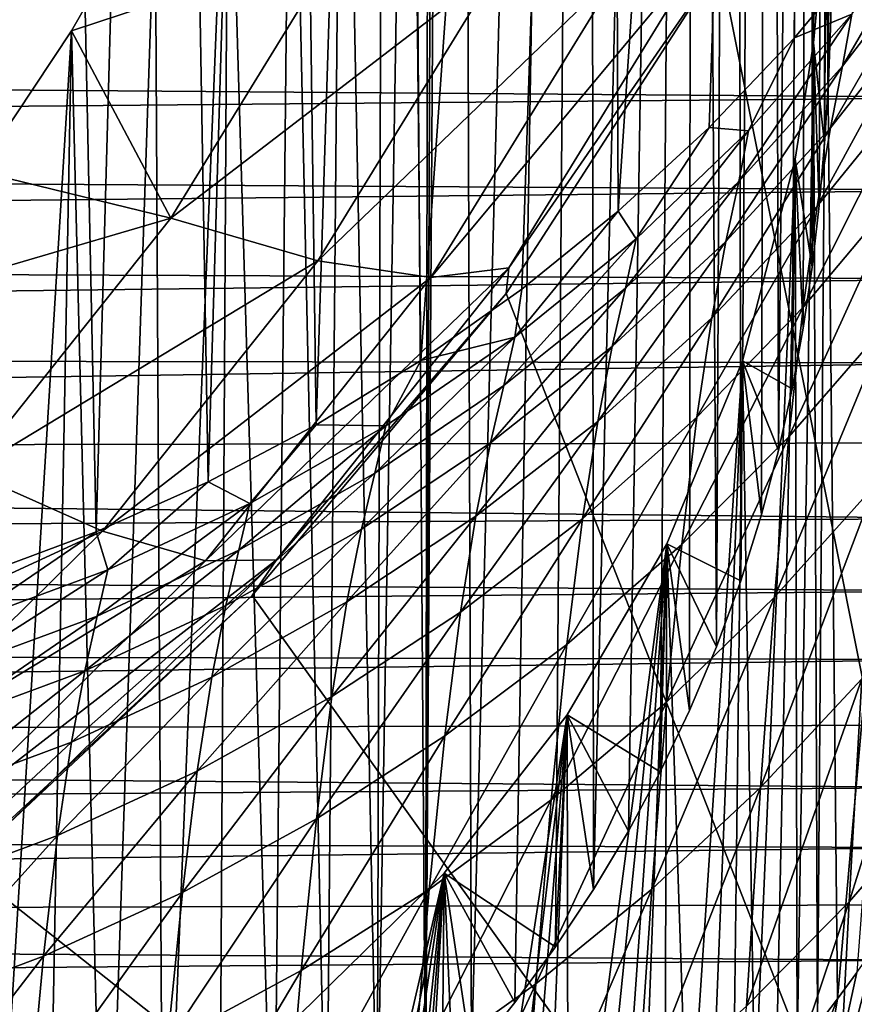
# Model space of a CAD drawing. Header units: metres. Extents: x -26 to 26, y -167 to 32.
# Tile 198 of 237: x 13.44 to 18.83, y -39.91 to -33.54. Entities that reach past the tile are written whole.
import ezdxf

# ---------------------------------------------------------------- set-up
doc = ezdxf.new("R2010")
doc.units = ezdxf.units.M
doc.layers.add('solid_12_411_043_XXX', color=7, linetype='CONTINUOUS')

msp = doc.modelspace()

# ---------------------------------------------------------------- linework, layer by layer
at = {"layer": 'solid_12_411_043_XXX'}
for points in [[(16.260406, -10.322721, 155.64003), (16.360023, -40.242439, 150.364365), (16.062939, -40.578747, 150.305069)], [(16.12389, -25.362429, 152.988113), (16.260406, -10.322721, 155.64003), (16.062939, -40.578747, 150.305069)], [(16.260406, -10.322721, 155.64003), (17.120699, -11.456522, 155.440109), (16.360023, -40.242439, 150.364365)], [(17.120699, -11.456522, 155.440109), (16.640625, -39.893738, 150.425858), (16.360023, -40.242439, 150.364365)], [(17.120699, -11.456522, 155.440109), (16.903902, -39.533802, 150.489319), (16.640625, -39.893738, 150.425858)], [(17.120699, -11.456522, 155.440109), (17.148788, -39.164314, 150.554474), (16.903902, -39.533802, 150.489319)], [(17.120699, -11.456522, 155.440109), (17.790413, -12.690168, 155.22258), (17.148788, -39.164314, 150.554474)], [(17.790413, -12.690168, 155.22258), (17.374138, -38.78743, 150.620926), (17.148788, -39.164314, 150.554474)], [(17.790413, -12.690168, 155.22258), (17.580381, -38.403023, 150.688705), (17.374138, -38.78743, 150.620926)], [(17.790413, -12.690168, 155.22258), (17.769791, -38.006966, 150.758545), (17.580381, -38.403023, 150.688705)], [(17.790413, -12.690168, 155.22258), (17.943653, -37.594894, 150.831207), (17.769791, -38.006966, 150.758545)], [(17.790413, -12.690168, 155.22258), (18.061029, -13.362077, 155.104111), (17.943653, -37.594894, 150.831207)], [(18.061029, -13.362077, 155.104111), (18.10014, -37.168133, 150.906448), (17.943653, -37.594894, 150.831207)], [(18.061029, -13.362077, 155.104111), (18.282185, -14.063884, 154.980362), (18.10014, -37.168133, 150.906448)], [(18.282185, -14.063884, 154.980362), (18.234407, -36.740219, 150.981903), (18.10014, -37.168133, 150.906448)], [(18.282185, -14.063884, 154.980362), (18.344389, -36.325813, 151.054977), (18.234407, -36.740219, 150.981903)], [(18.282185, -14.063884, 154.980362), (18.552448, -15.377161, 154.748795), (18.344389, -36.325813, 151.054977)], [(18.552448, -15.377161, 154.748795), (18.433027, -35.926304, 151.125427), (18.344389, -36.325813, 151.054977)], [(18.552448, -15.377161, 154.748795), (18.504622, -35.533939, 151.194611), (18.433027, -35.926304, 151.125427)], [(18.552448, -15.377161, 154.748795), (18.562405, -35.140511, 151.263977), (18.504622, -35.533939, 151.194611)], [(18.552448, -15.377161, 154.748795), (18.674295, -16.657799, 154.52298), (18.562405, -35.140511, 151.263977)], [(18.674295, -16.657799, 154.52298), (18.607937, -34.742039, 151.334244), (18.562405, -35.140511, 151.263977)], [(18.674295, -16.657799, 154.52298), (18.642149, -34.34129, 151.404907), (18.607937, -34.742039, 151.334244)], [(18.674295, -16.657799, 154.52298), (18.666512, -33.940735, 151.475525), (18.642149, -34.34129, 151.404907)], [(18.674295, -16.657799, 154.52298), (18.682741, -33.539627, 151.546265), (18.666512, -33.940735, 151.475525)], [(17.308798, -34.779072, 100.152298), (17.239222, -18.794485, 9.150281), (18.455555, -17.566965, 9.150281)], [(17.308798, -34.779072, 100.152298), (18.455555, -17.566965, 9.150281), (17.896816, -34.236553, 100.247963)], [(17.896816, -34.236553, 100.247963), (18.455555, -17.566965, 9.150281), (18.44718, -33.65765, 100.350037)], [(18.44718, -33.65765, 100.350037), (18.455555, -17.566965, 9.150281), (18.958069, -33.0448, 100.458099)], [(16.033895, -35.743893, 99.982178), (15.871187, -19.836508, 9.150281), (17.239222, -18.794485, 9.150281)], [(16.033895, -35.743893, 99.982178), (17.239222, -18.794485, 9.150281), (16.686378, -35.282581, 100.063522)], [(16.686378, -35.282581, 100.063522), (17.239222, -18.794485, 9.150281), (17.308798, -34.779072, 100.152298)], [(15.356824, -36.159351, 99.90892), (15.143074, -20.278738, 9.150281), (15.871187, -19.836508, 9.150281)], [(15.356824, -36.159351, 99.90892), (15.871187, -19.836508, 9.150281), (16.033895, -35.743893, 99.982178)], [(14.657785, -36.528004, 99.843918), (14.386122, -20.668465, 9.150281), (15.143074, -20.278738, 9.150281)], [(14.657785, -36.528004, 99.843918), (15.143074, -20.278738, 9.150281), (15.356824, -36.159351, 99.90892)], [(13.935451, -36.851566, 99.786865), (13.601134, -21.005514, 9.150281), (14.386122, -20.668465, 9.150281)], [(13.935451, -36.851566, 99.786865), (14.386122, -20.668465, 9.150281), (14.657785, -36.528004, 99.843918)], [(13.184198, -37.131847, 99.737442), (12.796456, -21.286375, 9.150281), (13.601134, -21.005514, 9.150281)], [(13.184198, -37.131847, 99.737442), (13.601134, -21.005514, 9.150281), (13.935451, -36.851566, 99.786865)], [(16.086306, -26.446058, 152.797043), (16.12389, -25.362429, 152.988113), (16.062939, -40.578747, 150.305069)], [(15.973723, -27.524593, 152.606873), (16.086306, -26.446058, 152.797043), (16.062939, -40.578747, 150.305069)], [(15.973723, -27.524593, 152.606873), (16.062939, -40.578747, 150.305069), (15.750379, -40.901428, 150.248169)], [(15.786655, -28.593111, 152.418457), (15.973723, -27.524593, 152.606873), (15.750379, -40.901428, 150.248169)], [(15.52599, -29.646521, 152.232712), (15.786655, -28.593111, 152.418457), (15.750379, -40.901428, 150.248169)], [(15.192941, -30.679951, 152.050491), (15.52599, -29.646521, 152.232712), (15.423259, -41.20953, 150.193848)], [(15.52599, -29.646521, 152.232712), (15.750379, -40.901428, 150.248169), (15.423259, -41.20953, 150.193848)], [(14.789033, -31.688641, 151.872635), (15.192941, -30.679951, 152.050491), (15.082736, -41.50206, 150.142273)], [(15.192941, -30.679951, 152.050491), (15.423259, -41.20953, 150.193848), (15.082736, -41.50206, 150.142273)], [(19.52829, -30.734554, 143.91745), (18.724823, -39.870968, 142.306458), (18.651497, -32.8153, 143.550568)], [(19.52829, -30.734554, 143.91745), (18.850353, -39.700092, 142.336594), (18.724823, -39.870968, 142.306458)], [(20.25881, -44.691231, 138.359497), (19.060413, -30.875582, 140.795486), (17.964277, -33.169601, 140.391006)], [(14.316196, -32.667778, 151.699982), (14.789033, -31.688641, 151.872635), (14.366879, -42.036366, 150.04805)], [(14.789033, -31.688641, 151.872635), (14.73038, -41.777794, 150.093643), (14.366879, -42.036366, 150.04805)], [(14.789033, -31.688641, 151.872635), (15.082736, -41.50206, 150.142273), (14.73038, -41.777794, 150.093643)], [(13.776601, -33.612881, 151.53334), (14.316196, -32.667778, 151.699982), (13.992949, -42.277317, 150.005569)], [(15.511777, -33.039772, 149.645081), (14.316196, -32.667778, 151.699982), (13.776601, -33.612881, 151.53334)], [(14.316196, -32.667778, 151.699982), (14.366879, -42.036366, 150.04805), (13.992949, -42.277317, 150.005569)], [(18.758564, -33.841068, 104.140152), (18.818144, -33.505772, 102.287918), (19.419428, -32.701694, 102.457497)], [(19.366585, -33.046417, 104.336128), (18.758564, -33.841068, 104.140152), (19.419428, -32.701694, 102.457497)], [(18.570374, -33.68943, 143.396439), (18.651497, -32.8153, 143.550568), (18.5961, -40.039902, 142.276672)], [(18.570374, -33.68943, 143.396439), (18.642149, -34.34129, 151.404907), (18.651497, -32.8153, 143.550568)], [(18.651497, -32.8153, 143.550568), (18.724823, -39.870968, 142.306458), (18.5961, -40.039902, 142.276672)], [(18.666512, -33.940735, 151.475525), (18.651497, -32.8153, 143.550568), (18.642149, -34.34129, 151.404907)], [(18.682741, -33.539627, 151.546265), (18.651497, -32.8153, 143.550568), (18.666512, -33.940735, 151.475525)], [(-19.770926, -33.744045, 177.856293), (19.780371, -33.402046, 177.856262), (-19.788841, -33.09037, 177.856232)], [(15.511777, -33.039772, 149.645081), (13.776601, -33.612881, 151.53334), (14.417365, -34.822651, 149.330719)], [(15.511777, -33.039772, 149.645081), (14.417365, -34.822651, 149.330719), (16.533054, -33.199326, 147.463135)], [(16.098543, -35.207382, 144.829834), (16.60257, -35.14447, 142.469467), (17.86286, -33.091366, 142.831467)], [(17.320574, -33.216606, 145.180847), (16.098543, -35.207382, 144.829834), (17.86286, -33.091366, 142.831467)], [(17.964277, -33.169601, 140.391006), (17.86286, -33.091366, 142.831467), (16.60257, -35.14447, 142.469467)], [(18.44718, -33.65765, 100.350037), (18.958069, -33.0448, 100.458099), (18.818144, -33.505772, 102.287918)], [(18.680927, -34.239681, 105.977821), (18.758564, -33.841068, 104.140152), (19.366585, -33.046417, 104.336128)], [(19.296652, -33.457008, 106.199867), (18.680927, -34.239681, 105.977821), (19.366585, -33.046417, 104.336128)], [(14.417365, -34.822651, 149.330719), (15.366586, -35.099586, 147.128082), (16.533054, -33.199326, 147.463135)], [(16.533054, -33.199326, 147.463135), (15.366586, -35.099586, 147.128082), (17.320574, -33.216606, 145.180847)], [(15.366586, -35.099586, 147.128082), (16.098543, -35.207382, 144.829834), (17.320574, -33.216606, 145.180847)], [(16.584848, -35.310211, 140.013565), (17.964277, -33.169601, 140.391006), (16.60257, -35.14447, 142.469467)], [(20.25881, -44.691231, 138.359497), (17.964277, -33.169601, 140.391006), (16.584848, -35.310211, 140.013565)], [(-19.770926, -33.744045, 177.856293), (19.7628, -34.042576, 177.856308), (19.780371, -33.402046, 177.856262)], [(18.595018, -34.746231, 107.784195), (18.680927, -34.239681, 105.977821), (19.296652, -33.457008, 106.199867)], [(19.218815, -33.97649, 108.03231), (18.595018, -34.746231, 107.784195), (19.296652, -33.457008, 106.199867)], [(18.086987, -34.586182, 103.955307), (18.151564, -34.25946, 102.128403), (18.818144, -33.505772, 102.287918)], [(18.758564, -33.841068, 104.140152), (18.086987, -34.586182, 103.955307), (18.818144, -33.505772, 102.287918)], [(18.44718, -33.65765, 100.350037), (18.818144, -33.505772, 102.287918), (18.151564, -34.25946, 102.128403)], [(13.172758, -34.519531, 151.373474), (13.776601, -33.612881, 151.53334), (13.216746, -42.704865, 149.930176)], [(14.417365, -34.822651, 149.330719), (13.776601, -33.612881, 151.53334), (13.172758, -34.519531, 151.373474)], [(13.776601, -33.612881, 151.53334), (13.609289, -42.500286, 149.966248), (13.216746, -42.704865, 149.930176)], [(13.776601, -33.612881, 151.53334), (13.992949, -42.277317, 150.005569), (13.609289, -42.500286, 149.966248)], [(17.896816, -34.236553, 100.247963), (18.44718, -33.65765, 100.350037), (18.151564, -34.25946, 102.128403)], [(18.45179, -34.441734, 143.263779), (18.570374, -33.68943, 143.396439), (18.464296, -40.20673, 142.247253)], [(18.45179, -34.441734, 143.263779), (18.562405, -35.140511, 151.263977), (18.570374, -33.68943, 143.396439)], [(18.570374, -33.68943, 143.396439), (18.5961, -40.039902, 142.276672), (18.464296, -40.20673, 142.247253)], [(18.570374, -33.68943, 143.396439), (18.562405, -35.140511, 151.263977), (18.607937, -34.742039, 151.334244)], [(18.570374, -33.68943, 143.396439), (18.607937, -34.742039, 151.334244), (18.642149, -34.34129, 151.404907)], [(-19.752678, -34.398022, 177.856339), (19.7628, -34.042576, 177.856308), (-19.770926, -33.744045, 177.856293)], [(18.004183, -34.97385, 105.767952), (18.086987, -34.586182, 103.955307), (18.758564, -33.841068, 104.140152)], [(18.680927, -34.239681, 105.977821), (18.004183, -34.97385, 105.767952), (18.758564, -33.841068, 104.140152)], [(18.504398, -35.399906, 109.531456), (18.595018, -34.746231, 107.784195), (19.218815, -33.97649, 108.03231)], [(19.136395, -34.644165, 109.805939), (18.504398, -35.399906, 109.531456), (19.218815, -33.97649, 108.03231)], [(-19.752678, -34.398022, 177.856339), (19.745852, -34.643692, 177.856369), (19.7628, -34.042576, 177.856308)], [(17.308798, -34.779072, 100.152298), (17.896816, -34.236553, 100.247963), (17.424019, -34.957008, 101.980232)], [(17.896816, -34.236553, 100.247963), (18.151564, -34.25946, 102.128403), (17.424019, -34.957008, 101.980232)], [(17.91297, -35.468559, 107.549301), (18.004183, -34.97385, 105.767952), (18.680927, -34.239681, 105.977821)], [(18.595018, -34.746231, 107.784195), (17.91297, -35.468559, 107.549301), (18.680927, -34.239681, 105.977821)], [(17.355879, -35.27607, 103.783134), (17.424019, -34.957008, 101.980232), (18.151564, -34.25946, 102.128403)], [(18.086987, -34.586182, 103.955307), (17.355879, -35.27607, 103.783134), (18.151564, -34.25946, 102.128403)], [(-19.733725, -35.051327, 177.8564), (19.745852, -34.643692, 177.856369), (-19.752678, -34.398022, 177.856339)], [(18.111422, -35.745548, 143.03389), (18.45179, -34.441734, 143.263779), (18.191416, -40.534103, 142.189529)], [(18.111422, -35.745548, 143.03389), (18.433027, -35.926304, 151.125427), (18.45179, -34.441734, 143.263779)], [(18.45179, -34.441734, 143.263779), (18.329378, -40.371498, 142.218201), (18.191416, -40.534103, 142.189529)], [(18.45179, -34.441734, 143.263779), (18.464296, -40.20673, 142.247253), (18.329378, -40.371498, 142.218201)], [(18.45179, -34.441734, 143.263779), (18.433027, -35.926304, 151.125427), (18.504622, -35.533939, 151.194611)], [(18.45179, -34.441734, 143.263779), (18.504622, -35.533939, 151.194611), (18.562405, -35.140511, 151.263977)], [(14.417365, -34.822651, 149.330719), (13.172758, -34.519531, 151.373474), (12.507529, -35.383446, 151.221146)], [(17.270088, -35.654076, 105.572067), (17.355879, -35.27607, 103.783134), (18.086987, -34.586182, 103.955307)], [(18.004183, -34.97385, 105.767952), (17.270088, -35.654076, 105.572067), (18.086987, -34.586182, 103.955307)], [(-19.733725, -35.051327, 177.8564), (19.728735, -35.215977, 177.856415), (19.745852, -34.643692, 177.856369)], [(18.411953, -36.237766, 111.190422), (18.504398, -35.399906, 109.531456), (19.136395, -34.644165, 109.805939)], [(19.052082, -35.497433, 111.491776), (18.411953, -36.237766, 111.190422), (19.136395, -34.644165, 109.805939)], [(17.816994, -36.109364, 109.271263), (17.91297, -35.468559, 107.549301), (18.595018, -34.746231, 107.784195)], [(18.504398, -35.399906, 109.531456), (17.816994, -36.109364, 109.271263), (18.595018, -34.746231, 107.784195)], [(17.308798, -34.779072, 100.152298), (17.424019, -34.957008, 101.980232), (16.640453, -35.593563, 101.844238)], [(16.686378, -35.282581, 100.063522), (17.308798, -34.779072, 100.152298), (16.640453, -35.593563, 101.844238)], [(14.417365, -34.822651, 149.330719), (12.507529, -35.383446, 151.221146), (13.112715, -36.462616, 149.041565)], [(14.417365, -34.822651, 149.330719), (13.112715, -36.462616, 149.041565), (15.366586, -35.099586, 147.128082)], [(16.57003, -35.905933, 103.624466), (16.640453, -35.593563, 101.844238), (17.424019, -34.957008, 101.980232)], [(17.355879, -35.27607, 103.783134), (16.57003, -35.905933, 103.624466), (17.424019, -34.957008, 101.980232)], [(17.176008, -36.138332, 107.329681), (17.270088, -35.654076, 105.572067), (18.004183, -34.97385, 105.767952)], [(17.91297, -35.468559, 107.549301), (17.176008, -36.138332, 107.329681), (18.004183, -34.97385, 105.767952)], [(-19.712482, -35.701744, 177.856461), (19.728735, -35.215977, 177.856415), (-19.733725, -35.051327, 177.8564)], [(13.112715, -36.462616, 149.041565), (13.976039, -36.847523, 146.819885), (15.366586, -35.099586, 147.128082)], [(15.366586, -35.099586, 147.128082), (13.976039, -36.847523, 146.819885), (16.098543, -35.207382, 144.829834)], [(14.641761, -37.038582, 144.506958), (15.100177, -37.033001, 142.136475), (16.60257, -35.14447, 142.469467)], [(16.098543, -35.207382, 144.829834), (14.641761, -37.038582, 144.506958), (16.60257, -35.14447, 142.469467)], [(16.584848, -35.310211, 140.013565), (16.60257, -35.14447, 142.469467), (15.100177, -37.033001, 142.136475)], [(-19.712482, -35.701744, 177.856461), (19.710648, -35.758736, 177.856461), (19.728735, -35.215977, 177.856415)], [(13.976039, -36.847523, 146.819885), (14.641761, -37.038582, 144.506958), (16.098543, -35.207382, 144.829834)], [(14.943871, -37.26368, 139.669128), (16.584848, -35.310211, 140.013565), (15.100177, -37.033001, 142.136475)], [(20.25881, -44.691231, 138.359497), (16.584848, -35.310211, 140.013565), (14.943871, -37.26368, 139.669128)], [(16.033895, -35.743893, 99.982178), (16.686378, -35.282581, 100.063522), (16.640453, -35.593563, 101.844238)], [(16.483181, -36.275734, 105.390938), (16.57003, -35.905933, 103.624466), (17.355879, -35.27607, 103.783134)], [(17.270088, -35.654076, 105.572067), (16.483181, -36.275734, 105.390938), (17.355879, -35.27607, 103.783134)], [(17.719234, -36.933022, 110.904449), (17.816994, -36.109364, 109.271263), (18.504398, -35.399906, 109.531456)], [(18.411953, -36.237766, 111.190422), (17.719234, -36.933022, 110.904449), (18.504398, -35.399906, 109.531456)], [(17.077217, -36.767742, 109.027649), (17.176008, -36.138332, 107.329681), (17.91297, -35.468559, 107.549301)], [(17.816994, -36.109364, 109.271263), (17.077217, -36.767742, 109.027649), (17.91297, -35.468559, 107.549301)], [(18.319477, -37.273579, 112.727081), (18.411953, -36.237766, 111.190422), (19.052082, -35.497433, 111.491776)], [(18.967537, -36.551075, 113.05484), (18.319477, -37.273579, 112.727081), (19.052082, -35.497433, 111.491776)], [(15.735072, -36.471962, 103.479309), (15.806486, -36.165287, 101.720772), (16.640453, -35.593563, 101.844238)], [(16.57003, -35.905933, 103.624466), (15.735072, -36.471962, 103.479309), (16.640453, -35.593563, 101.844238)], [(16.033895, -35.743893, 99.982178), (16.640453, -35.593563, 101.844238), (15.806486, -36.165287, 101.720772)], [(-19.684383, -36.345936, 177.856506), (19.710648, -35.758736, 177.856461), (-19.712482, -35.701744, 177.856461)], [(16.388416, -36.751175, 107.126083), (16.483181, -36.275734, 105.390938), (17.270088, -35.654076, 105.572067)], [(17.176008, -36.138332, 107.329681), (16.388416, -36.751175, 107.126083), (17.270088, -35.654076, 105.572067)], [(-19.684383, -36.345936, 177.856506), (19.687622, -36.275372, 177.856506), (19.710648, -35.758736, 177.856461)], [(15.356824, -36.159351, 99.90892), (16.033895, -35.743893, 99.982178), (15.806486, -36.165287, 101.720772)], [(17.622873, -36.928967, 142.825211), (18.111422, -35.745548, 143.03389), (17.75968, -41.008347, 142.105911)], [(17.622873, -36.928967, 142.825211), (18.10014, -37.168133, 150.906448), (18.111422, -35.745548, 143.03389)], [(18.111422, -35.745548, 143.03389), (17.90646, -40.85265, 142.133362), (17.75968, -41.008347, 142.105911)], [(18.111422, -35.745548, 143.03389), (18.050451, -40.694477, 142.161255), (17.90646, -40.85265, 142.133362)], [(18.111422, -35.745548, 143.03389), (18.191416, -40.534103, 142.189529), (18.050451, -40.694477, 142.161255)], [(18.111422, -35.745548, 143.03389), (18.10014, -37.168133, 150.906448), (18.234407, -36.740219, 150.981903)], [(18.111422, -35.745548, 143.03389), (18.234407, -36.740219, 150.981903), (18.344389, -36.325813, 151.054977)], [(18.111422, -35.745548, 143.03389), (18.344389, -36.325813, 151.054977), (18.433027, -35.926304, 151.125427)], [(15.648966, -36.835106, 105.224251), (15.735072, -36.471962, 103.479309), (16.57003, -35.905933, 103.624466)], [(16.483181, -36.275734, 105.390938), (15.648966, -36.835106, 105.224251), (16.57003, -35.905933, 103.624466)], [(16.289104, -37.370934, 108.801315), (16.388416, -36.751175, 107.126083), (17.176008, -36.138332, 107.329681)], [(17.077217, -36.767742, 109.027649), (16.289104, -37.370934, 108.801315), (17.176008, -36.138332, 107.329681)], [(16.976665, -37.578732, 110.636375), (17.077217, -36.767742, 109.027649), (17.816994, -36.109364, 109.271263)], [(17.719234, -36.933022, 110.904449), (16.976665, -37.578732, 110.636375), (17.816994, -36.109364, 109.271263)], [(14.657785, -36.528004, 99.843918), (15.356824, -36.159351, 99.90892), (14.92787, -36.668056, 101.610336)], [(14.856743, -36.970112, 103.347954), (14.92787, -36.668056, 101.610336), (15.806486, -36.165287, 101.720772)], [(15.735072, -36.471962, 103.479309), (14.856743, -36.970112, 103.347954), (15.806486, -36.165287, 101.720772)], [(15.356824, -36.159351, 99.90892), (15.806486, -36.165287, 101.720772), (14.92787, -36.668056, 101.610336)], [(-19.684383, -36.345936, 177.856506), (19.659771, -36.766026, 177.856552), (19.687622, -36.275372, 177.856506)], [(15.555536, -37.303528, 106.937813), (15.648966, -36.835106, 105.224251), (16.483181, -36.275734, 105.390938)], [(16.388416, -36.751175, 107.126083), (15.555536, -37.303528, 106.937813), (16.483181, -36.275734, 105.390938)], [(17.62155, -37.952328, 112.415771), (17.719234, -36.933022, 110.904449), (18.411953, -36.237766, 111.190422)], [(18.319477, -37.273579, 112.727081), (17.62155, -37.952328, 112.415771), (18.411953, -36.237766, 111.190422)], [(-19.645144, -36.977112, 177.856567), (19.659771, -36.766026, 177.856552), (-19.684383, -36.345936, 177.856506)], [(13.112715, -36.462616, 149.041565), (11.616851, -37.935753, 148.781815), (13.976039, -36.847523, 146.819885)], [(14.773021, -37.3283, 105.072044), (14.856743, -36.970112, 103.347954), (15.735072, -36.471962, 103.479309)], [(15.648966, -36.835106, 105.224251), (14.773021, -37.3283, 105.072044), (15.735072, -36.471962, 103.479309)], [(13.935451, -36.851566, 99.786865), (14.657785, -36.528004, 99.843918), (14.010605, -37.096962, 101.513954)], [(14.657785, -36.528004, 99.843918), (14.92787, -36.668056, 101.610336), (14.010605, -37.096962, 101.513954)], [(18.22793, -38.503376, 114.103775), (18.319477, -37.273579, 112.727081), (18.967537, -36.551075, 113.05484)], [(18.88364, -37.802658, 114.455612), (18.22793, -38.503376, 114.103775), (18.967537, -36.551075, 113.05484)], [(13.940938, -37.39566, 103.231499), (14.010605, -37.096962, 101.513954), (14.92787, -36.668056, 101.610336)], [(14.856743, -36.970112, 103.347954), (13.940938, -37.39566, 103.231499), (14.92787, -36.668056, 101.610336)], [(-19.645144, -36.977112, 177.856567), (19.625086, -37.23304, 177.856583), (19.659771, -36.766026, 177.856552)], [(15.457822, -37.915585, 108.591202), (15.555536, -37.303528, 106.937813), (16.388416, -36.751175, 107.126083)], [(16.289104, -37.370934, 108.801315), (15.457822, -37.915585, 108.591202), (16.388416, -36.751175, 107.126083)], [(16.188047, -38.171066, 110.386871), (16.289104, -37.370934, 108.801315), (17.077217, -36.767742, 109.027649)], [(16.976665, -37.578732, 110.636375), (16.188047, -38.171066, 110.386871), (17.077217, -36.767742, 109.027649)], [(11.616851, -37.935753, 148.781815), (12.38169, -38.417652, 146.54303), (13.976039, -36.847523, 146.819885)], [(13.976039, -36.847523, 146.819885), (12.38169, -38.417652, 146.54303), (14.641761, -37.038582, 144.506958)], [(13.935451, -36.851566, 99.786865), (14.010605, -37.096962, 101.513954), (13.0609, -37.447807, 101.432533)], [(13.184198, -37.131847, 99.737442), (13.935451, -36.851566, 99.786865), (13.0609, -37.447807, 101.432533)], [(14.682736, -37.791695, 106.764687), (14.773021, -37.3283, 105.072044), (15.648966, -36.835106, 105.224251)], [(15.555536, -37.303528, 106.937813), (14.682736, -37.791695, 106.764687), (15.648966, -36.835106, 105.224251)], [(-19.592722, -37.589649, 177.856613), (19.625086, -37.23304, 177.856583), (-19.645144, -36.977112, 177.856567)], [(13.860988, -37.750893, 104.935509), (13.940938, -37.39566, 103.231499), (14.856743, -36.970112, 103.347954)], [(14.773021, -37.3283, 105.072044), (13.860988, -37.750893, 104.935509), (14.856743, -36.970112, 103.347954)], [(16.876205, -38.583157, 112.123665), (16.976665, -37.578732, 110.636375), (17.719234, -36.933022, 110.904449)], [(17.62155, -37.952328, 112.415771), (16.876205, -38.583157, 112.123665), (17.719234, -36.933022, 110.904449)], [(16.978935, -38.035313, 142.630127), (17.622873, -36.928967, 142.825211), (16.985504, -41.747982, 141.975494)], [(16.978935, -38.035313, 142.630127), (17.580381, -38.403023, 150.688705), (17.622873, -36.928967, 142.825211)], [(17.622873, -36.928967, 142.825211), (17.145451, -41.605476, 142.000626), (16.985504, -41.747982, 141.975494)], [(17.622873, -36.928967, 142.825211), (17.302961, -41.460159, 142.026245), (17.145451, -41.605476, 142.000626)], [(17.622873, -36.928967, 142.825211), (17.457825, -41.312202, 142.052338), (17.302961, -41.460159, 142.026245)], [(17.622873, -36.928967, 142.825211), (17.610121, -41.161541, 142.078903), (17.457825, -41.312202, 142.052338)], [(17.622873, -36.928967, 142.825211), (17.580381, -38.403023, 150.688705), (17.769791, -38.006966, 150.758545)], [(17.622873, -36.928967, 142.825211), (17.75968, -41.008347, 142.105911), (17.610121, -41.161541, 142.078903)], [(17.622873, -36.928967, 142.825211), (17.769791, -38.006966, 150.758545), (17.943653, -37.594894, 150.831207)], [(17.622873, -36.928967, 142.825211), (17.943653, -37.594894, 150.831207), (18.10014, -37.168133, 150.906448)], [(12.38169, -38.417652, 146.54303), (12.971468, -38.683498, 144.216919), (14.641761, -37.038582, 144.506958)], [(12.971468, -38.683498, 144.216919), (13.377589, -38.72942, 141.837357), (15.100177, -37.033001, 142.136475)], [(14.641761, -37.038582, 144.506958), (12.971468, -38.683498, 144.216919), (15.100177, -37.033001, 142.136475)], [(14.943871, -37.26368, 139.669128), (15.100177, -37.033001, 142.136475), (13.377589, -38.72942, 141.837357)], [(12.99374, -37.744602, 103.131012), (13.0609, -37.447807, 101.432533), (14.010605, -37.096962, 101.513954)], [(13.940938, -37.39566, 103.231499), (12.99374, -37.744602, 103.131012), (14.010605, -37.096962, 101.513954)], [(18.801001, -39.244015, 115.660492), (18.88364, -37.802658, 114.455612), (19.487486, -37.063587, 114.826599)], [(19.41457, -38.53339, 116.052574), (18.801001, -39.244015, 115.660492), (19.487486, -37.063587, 114.826599)], [(-19.592722, -37.589649, 177.856613), (19.583904, -37.676971, 177.856628), (19.625086, -37.23304, 177.856583)], [(13.067199, -38.999222, 139.363113), (14.943871, -37.26368, 139.669128), (13.377589, -38.72942, 141.837357)], [(20.25881, -44.691231, 138.359497), (14.943871, -37.26368, 139.669128), (13.067199, -38.999222, 139.363113)], [(17.524946, -39.161839, 113.769348), (17.62155, -37.952328, 112.415771), (18.319477, -37.273579, 112.727081)], [(18.22793, -38.503376, 114.103775), (17.524946, -39.161839, 113.769348), (18.319477, -37.273579, 112.727081)], [(13.775329, -38.211502, 106.607956), (13.860988, -37.750893, 104.935509), (14.773021, -37.3283, 105.072044)], [(14.682736, -37.791695, 106.764687), (13.775329, -38.211502, 106.607956), (14.773021, -37.3283, 105.072044)], [(14.588512, -38.398205, 108.396881), (14.682736, -37.791695, 106.764687), (15.555536, -37.303528, 106.937813)], [(15.457822, -37.915585, 108.591202), (14.588512, -38.398205, 108.396881), (15.555536, -37.303528, 106.937813)], [(12.918668, -38.099133, 104.815826), (12.99374, -37.744602, 103.131012), (13.940938, -37.39566, 103.231499)], [(13.860988, -37.750893, 104.935509), (12.918668, -38.099133, 104.815826), (13.940938, -37.39566, 103.231499)], [(15.35838, -38.706882, 110.15451), (15.457822, -37.915585, 108.591202), (16.289104, -37.370934, 108.801315)], [(16.188047, -38.171066, 110.386871), (15.35838, -38.706882, 110.15451), (16.289104, -37.370934, 108.801315)], [(-19.524965, -38.187328, 177.856674), (19.583904, -37.676971, 177.856628), (-19.592722, -37.589649, 177.856613)], [(16.087023, -39.162502, 111.851395), (16.188047, -38.171066, 110.386871), (16.976665, -37.578732, 110.636375)], [(16.876205, -38.583157, 112.123665), (16.087023, -39.162502, 111.851395), (16.976665, -37.578732, 110.636375)], [(-19.524965, -38.187328, 177.856674), (19.535986, -38.100403, 177.856659), (19.583904, -37.676971, 177.856628)], [(12.838759, -38.559422, 106.468948), (12.918668, -38.099133, 104.815826), (13.860988, -37.750893, 104.935509)], [(13.775329, -38.211502, 106.607956), (12.838759, -38.559422, 106.468948), (13.860988, -37.750893, 104.935509)], [(13.686121, -38.81485, 108.219704), (13.775329, -38.211502, 106.607956), (14.682736, -37.791695, 106.764687)], [(14.588512, -38.398205, 108.396881), (13.686121, -38.81485, 108.219704), (14.682736, -37.791695, 106.764687)], [(18.137968, -39.917797, 115.288666), (18.22793, -38.503376, 114.103775), (18.88364, -37.802658, 114.455612)], [(18.801001, -39.244015, 115.660492), (18.137968, -39.917797, 115.288666), (18.88364, -37.802658, 114.455612)], [(14.492588, -39.182911, 109.938614), (14.588512, -38.398205, 108.396881), (15.457822, -37.915585, 108.591202)], [(15.35838, -38.706882, 110.15451), (14.492588, -39.182911, 109.938614), (15.457822, -37.915585, 108.591202)], [(16.776855, -39.774181, 113.455322), (16.876205, -38.583157, 112.123665), (17.62155, -37.952328, 112.415771)], [(17.524946, -39.161839, 113.769348), (16.776855, -39.774181, 113.455322), (17.62155, -37.952328, 112.415771)], [(16.182808, -39.057594, 142.449875), (16.978935, -38.035313, 142.630127), (16.322941, -42.288563, 141.880173)], [(16.182808, -39.057594, 142.449875), (16.903902, -39.533802, 150.489319), (16.978935, -38.035313, 142.630127)], [(16.978935, -38.035313, 142.630127), (16.491892, -42.157906, 141.903214), (16.322941, -42.288563, 141.880173)], [(16.978935, -38.035313, 142.630127), (16.658651, -42.024242, 141.926773), (16.491892, -42.157906, 141.903214)], [(16.978935, -38.035313, 142.630127), (16.823256, -41.887554, 141.950882), (16.658651, -42.024242, 141.926773)], [(16.978935, -38.035313, 142.630127), (16.985504, -41.747982, 141.975494), (16.823256, -41.887554, 141.950882)], [(16.978935, -38.035313, 142.630127), (16.903902, -39.533802, 150.489319), (17.148788, -39.164314, 150.554474)], [(16.978935, -38.035313, 142.630127), (17.148788, -39.164314, 150.554474), (17.374138, -38.78743, 150.620926)], [(16.978935, -38.035313, 142.630127), (17.374138, -38.78743, 150.620926), (17.580381, -38.403023, 150.688705)], [(-19.524965, -38.187328, 177.856674), (19.481558, -38.504139, 177.856689), (19.535986, -38.100403, 177.856659)], [(-19.439592, -38.777428, 177.85672), (19.481558, -38.504139, 177.856689), (-19.524965, -38.187328, 177.856674)], [(15.258856, -39.687428, 111.597168), (15.35838, -38.706882, 110.15451), (16.188047, -38.171066, 110.386871)], [(16.087023, -39.162502, 111.851395), (15.258856, -39.687428, 111.597168), (16.188047, -38.171066, 110.386871)], [(12.755705, -39.162167, 108.061119), (12.838759, -38.559422, 106.468948), (13.775329, -38.211502, 106.607956)], [(13.686121, -38.81485, 108.219704), (12.755705, -39.162167, 108.061119), (13.775329, -38.211502, 106.607956)], [(13.595248, -39.595394, 109.740623), (13.686121, -38.81485, 108.219704), (14.588512, -38.398205, 108.396881)], [(14.492588, -39.182911, 109.938614), (13.595248, -39.595394, 109.740623), (14.588512, -38.398205, 108.396881)], [(-19.439592, -38.777428, 177.85672), (19.421015, -38.89119, 177.856735), (19.481558, -38.504139, 177.856689)], [(17.430117, -40.551071, 114.93499), (17.524946, -39.161839, 113.769348), (18.22793, -38.503376, 114.103775)], [(18.137968, -39.917797, 115.288666), (17.430117, -40.551071, 114.93499), (18.22793, -38.503376, 114.103775)], [(18.718851, -40.839001, 116.667984), (18.801001, -39.244015, 115.660492), (19.41457, -38.53339, 116.052574)], [(19.341782, -40.16153, 117.075897), (18.718851, -40.839001, 116.667984), (19.41457, -38.53339, 116.052574)], [(15.987029, -40.337051, 113.162277), (16.087023, -39.162502, 111.851395), (16.876205, -38.583157, 112.123665)], [(16.776855, -39.774181, 113.455322), (15.987029, -40.337051, 113.162277), (16.876205, -38.583157, 112.123665)], [(14.396425, -40.15485, 111.360062), (14.492588, -39.182911, 109.938614), (15.35838, -38.706882, 110.15451)], [(15.258856, -39.687428, 111.597168), (14.396425, -40.15485, 111.360062), (15.35838, -38.706882, 110.15451)], [(-19.334743, -39.36393, 177.856766), (19.421015, -38.89119, 177.856735), (-19.439592, -38.777428, 177.85672)], [(12.671029, -39.941154, 109.562126), (12.755705, -39.162167, 108.061119), (13.686121, -38.81485, 108.219704)], [(13.595248, -39.595394, 109.740623), (12.671029, -39.941154, 109.562126), (13.686121, -38.81485, 108.219704)], [(-19.334743, -39.36393, 177.856766), (19.354416, -39.262402, 177.856766), (19.421015, -38.89119, 177.856735)], [(20.25881, -44.691231, 138.359497), (13.067199, -38.999222, 139.363113), (10.984441, -40.489449, 139.100357)], [(19.320192, -38.997749, 142.460434), (19.119347, -40.487106, 154.019882), (18.451155, -41.531849, 153.90567)], [(19.207579, -39.176159, 142.42897), (19.320192, -38.997749, 142.460434), (18.451155, -41.531849, 153.90567)], [(15.252087, -39.970768, 142.288864), (16.182808, -39.057594, 142.449875), (15.268726, -43.005939, 141.753677)], [(15.252087, -39.970768, 142.288864), (16.062939, -40.578747, 150.305069), (16.182808, -39.057594, 142.449875)], [(16.182808, -39.057594, 142.449875), (15.448983, -42.894451, 141.773331), (15.268726, -43.005939, 141.753677)], [(16.182808, -39.057594, 142.449875), (15.627448, -42.779716, 141.793564), (15.448983, -42.894451, 141.773331)], [(16.182808, -39.057594, 142.449875), (15.804135, -42.661732, 141.814377), (15.627448, -42.779716, 141.793564)], [(16.182808, -39.057594, 142.449875), (15.978992, -42.540524, 141.835739), (15.804135, -42.661732, 141.814377)], [(16.182808, -39.057594, 142.449875), (16.151903, -42.416145, 141.857681), (15.978992, -42.540524, 141.835739)], [(16.182808, -39.057594, 142.449875), (16.062939, -40.578747, 150.305069), (16.360023, -40.242439, 150.364365)], [(16.182808, -39.057594, 142.449875), (16.322941, -42.288563, 141.880173), (16.151903, -42.416145, 141.857681)], [(16.182808, -39.057594, 142.449875), (16.360023, -40.242439, 150.364365), (16.640625, -39.893738, 150.425858)], [(16.182808, -39.057594, 142.449875), (16.640625, -39.893738, 150.425858), (16.903902, -39.533802, 150.489319)], [(13.503962, -40.561222, 111.141609), (13.595248, -39.595394, 109.740623), (14.492588, -39.182911, 109.938614)], [(14.396425, -40.15485, 111.360062), (13.503962, -40.561222, 111.141609), (14.492588, -39.182911, 109.938614)], [(15.160192, -40.847717, 112.888084), (15.258856, -39.687428, 111.597168), (16.087023, -39.162502, 111.851395)], [(15.987029, -40.337051, 113.162277), (15.160192, -40.847717, 112.888084), (16.087023, -39.162502, 111.851395)], [(16.679323, -41.140213, 114.602722), (16.776855, -39.774181, 113.455322), (17.524946, -39.161839, 113.769348)], [(17.430117, -40.551071, 114.93499), (16.679323, -41.140213, 114.602722), (17.524946, -39.161839, 113.769348)], [(19.091736, -39.352684, 142.397842), (19.207579, -39.176159, 142.42897), (18.451155, -41.531849, 153.90567)], [(-19.334743, -39.36393, 177.856766), (19.282103, -39.620777, 177.856796), (19.354416, -39.262402, 177.856766)], [(18.048767, -41.481369, 116.281174), (18.137968, -39.917797, 115.288666), (18.801001, -39.244015, 115.660492)], [(18.718851, -40.839001, 116.667984), (18.048767, -41.481369, 116.281174), (18.801001, -39.244015, 115.660492)], [(-19.211477, -39.935295, 177.856812), (19.282103, -39.620777, 177.856796), (-19.334743, -39.36393, 177.856766)], [(18.972651, -39.527344, 142.36705), (19.091736, -39.352684, 142.397842), (18.451155, -41.531849, 153.90567)], [(18.850353, -39.700092, 142.336594), (18.972651, -39.527344, 142.36705), (18.451155, -41.531849, 153.90567)], [(-19.211477, -39.935295, 177.856812), (19.204021, -39.967182, 177.856827), (19.282103, -39.620777, 177.856796)], [(12.585765, -40.903511, 110.943542), (12.671029, -39.941154, 109.562126), (13.595248, -39.595394, 109.740623)], [(13.503962, -40.561222, 111.141609), (12.585765, -40.903511, 110.943542), (13.595248, -39.595394, 109.740623)], [(14.300887, -41.303272, 112.631561), (14.396425, -40.15485, 111.360062), (15.258856, -39.687428, 111.597168)], [(15.160192, -40.847717, 112.888084), (14.300887, -41.303272, 112.631561), (15.258856, -39.687428, 111.597168)], [(18.724823, -39.870968, 142.306458), (18.850353, -39.700092, 142.336594), (18.451155, -41.531849, 153.90567)], [(15.888762, -41.682083, 114.292404), (15.987029, -40.337051, 113.162277), (16.776855, -39.774181, 113.455322)], [(16.679323, -41.140213, 114.602722), (15.888762, -41.682083, 114.292404), (16.776855, -39.774181, 113.455322)], [(18.724823, -39.870968, 142.306458), (18.451155, -41.531849, 153.90567), (17.684132, -42.507725, 153.799423)], [(18.5961, -40.039902, 142.276672), (18.724823, -39.870968, 142.306458), (17.684132, -42.507725, 153.799423)]]:
    msp.add_3dface(points, dxfattribs=at)

doc.saveas('drawing.dxf')
